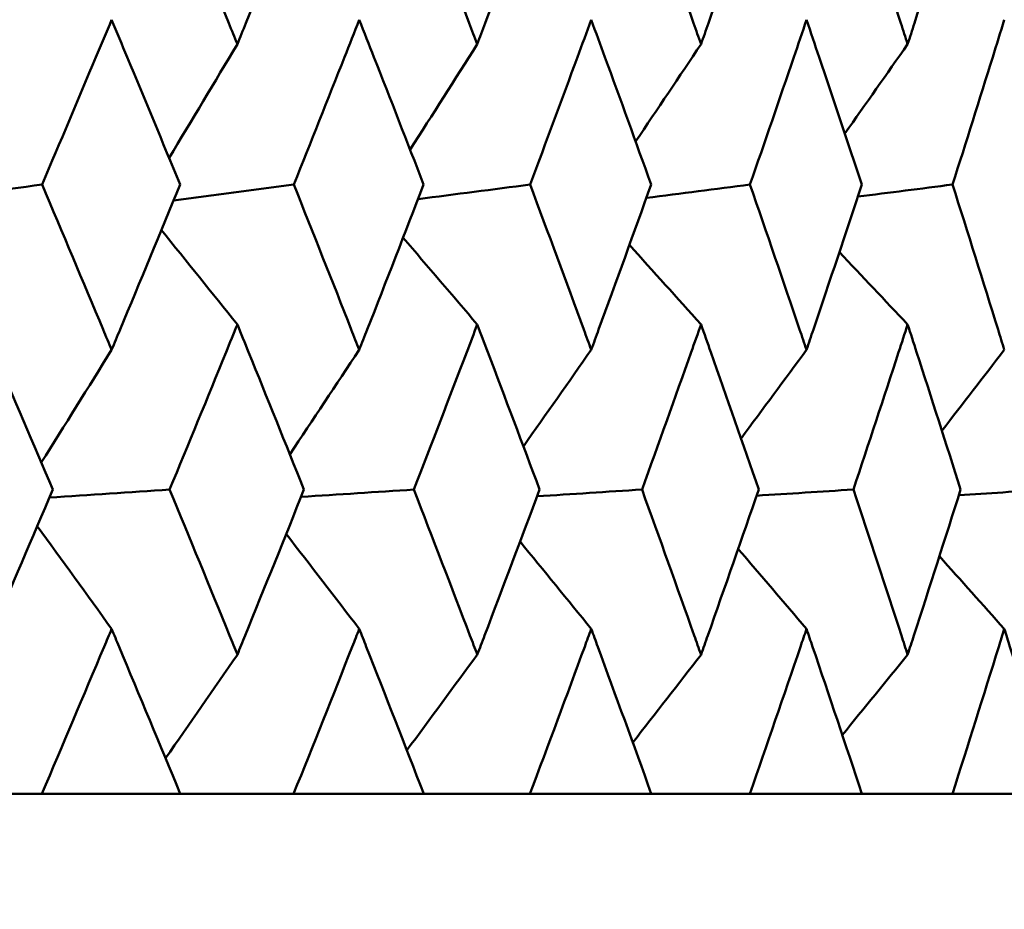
# Model space of a CAD drawing. Header units: millimetres. Extents: x 172 to 1631, y 500 to 2693.
# Tile 125 of 218: x 697.45 to 701.01, y 730.28 to 733.5. Entities that reach past the tile are written whole.
import ezdxf

# ---------------------------------------------------------------- set-up
doc = ezdxf.new("R2010")
doc.units = ezdxf.units.MM
doc.header["$LTSCALE"] = 10
doc.layers.add('Widoczne (ISO)', color=7, linetype='Continuous', lineweight=50)

msp = doc.modelspace()

# ---------------------------------------------------------------- linework, layer by layer
at = {"layer": 'Widoczne (ISO)'}
for p, q in [((697.529, 730.6986), (697.094, 730.6986)), ((697.529, 730.6986), (698.0304, 730.6986)), ((698.4409, 730.6986), (698.0304, 730.6986)), ((698.4409, 730.6986), (698.9124, 730.6986)), ((699.2968, 730.6986), (698.9124, 730.6986)), ((699.2968, 730.6986), (699.7364, 730.6986)), ((700.0933, 730.6986), (699.7364, 730.6986)), ((700.0933, 730.6986), (700.4993, 730.6986)), ((700.8271, 730.6986), (700.4993, 730.6986)), ((700.8271, 730.6986), (701.198, 730.6986))]:
    msp.add_line(p, q, dxfattribs=at)
msp.add_circle((684.2343, 768.6986), 50, dxfattribs=at)
for points, knots in [([(697.3128, 733.4152), (697.3237, 733.4404), (697.3345, 733.4657), (697.4198, 733.665), (697.4937, 733.8391), (697.5672, 734.0132)], [0.06686277, 0.06686277, 0.06686277, 0.06686277, 0.07557848, 0.07557848, 0.13558897, 0.13558897, 0.13558897, 0.13558897]), ([(697.9933, 734.0132), (698.0648, 733.8391), (698.1358, 733.6651), (698.2166, 733.4658), (698.2269, 733.4405), (698.2371, 733.4152)], [0.01556037, 0.01556037, 0.01556037, 0.01556037, 0.07555527, 0.07555527, 0.08428623, 0.08428623, 0.08428623, 0.08428623]), ([(698.2371, 733.4152), (698.2473, 733.4404), (698.2576, 733.4657), (698.338, 733.665), (698.4077, 733.8391), (698.4769, 734.0132)], [0.06686277, 0.06686277, 0.06686277, 0.06686277, 0.07557848, 0.07557848, 0.13558897, 0.13558897, 0.13558897, 0.13558897]), ([(698.8775, 734.0132), (698.9447, 733.8391), (699.0112, 733.6651), (699.0869, 733.4658), (699.0965, 733.4405), (699.1061, 733.4152)], [0.01556037, 0.01556037, 0.01556037, 0.01556037, 0.07555527, 0.07555527, 0.08428623, 0.08428623, 0.08428623, 0.08428623]), ([(699.1061, 733.4152), (699.1157, 733.4404), (699.1253, 733.4657), (699.2006, 733.665), (699.2658, 733.8391), (699.3305, 734.0132)], [0.06686277, 0.06686277, 0.06686277, 0.06686277, 0.07557848, 0.07557848, 0.13558897, 0.13558897, 0.13558897, 0.13558897]), ([(699.704, 734.0132), (699.7665, 733.8391), (699.8284, 733.6651), (699.8986, 733.4658), (699.9076, 733.4405), (699.9165, 733.4152)], [0.01556037, 0.01556037, 0.01556037, 0.01556037, 0.07555527, 0.07555527, 0.08428623, 0.08428623, 0.08428623, 0.08428623]), ([(699.9165, 733.4152), (699.9253, 733.4404), (699.9342, 733.4657), (700.0041, 733.665), (700.0646, 733.8391), (700.1244, 734.0132)], [0.06686277, 0.06686277, 0.06686277, 0.06686277, 0.07557848, 0.07557848, 0.13558897, 0.13558897, 0.13558897, 0.13558897]), ([(700.4694, 734.0132), (700.527, 733.8391), (700.5839, 733.6651), (700.6485, 733.4658), (700.6567, 733.4405), (700.6649, 733.4152)], [0.01556037, 0.01556037, 0.01556037, 0.01556037, 0.07555527, 0.07555527, 0.08428623, 0.08428623, 0.08428623, 0.08428623]), ([(700.6649, 733.4152), (700.6731, 733.4404), (700.6812, 733.4657), (700.7454, 733.665), (700.8008, 733.8391), (700.8556, 734.0132)], [0.06686277, 0.06686277, 0.06686277, 0.06686277, 0.07557848, 0.07557848, 0.13558897, 0.13558897, 0.13558897, 0.13558897]), ([(697.7817, 733.5039), (697.7628, 733.4588), (697.7439, 733.4137), (697.6602, 733.2145), (697.5952, 733.0604), (697.5297, 732.9064)], [0.04598621, 0.04598621, 0.04598621, 0.04598621, 0.06155279, 0.06155279, 0.11473062, 0.11473062, 0.11473062, 0.11473062]), ([(698.0297, 732.9064), (697.9663, 733.0604), (697.9024, 733.2145), (697.8194, 733.4137), (697.8005, 733.4588), (697.7817, 733.5039)], [0.00838421, 0.00838421, 0.00838421, 0.00838421, 0.06155515, 0.06155515, 0.07712864, 0.07712864, 0.07712864, 0.07712864]), ([(698.6787, 733.5039), (698.661, 733.4588), (698.6432, 733.4137), (698.5646, 733.2145), (698.5033, 733.0604), (698.4416, 732.9064)], [0.04598621, 0.04598621, 0.04598621, 0.04598621, 0.06155279, 0.06155279, 0.11473062, 0.11473062, 0.11473062, 0.11473062]), ([(698.9117, 732.9064), (698.8522, 733.0604), (698.7923, 733.2145), (698.7142, 733.4137), (698.6965, 733.4588), (698.6787, 733.5039)], [0.00838421, 0.00838421, 0.00838421, 0.00838421, 0.06155515, 0.06155515, 0.07712864, 0.07712864, 0.07712864, 0.07712864]), ([(699.5188, 733.5039), (699.5023, 733.4588), (699.4857, 733.4137), (699.4123, 733.2145), (699.3551, 733.0604), (699.2974, 732.9064)], [0.04598621, 0.04598621, 0.04598621, 0.04598621, 0.06155279, 0.06155279, 0.11473062, 0.11473062, 0.11473062, 0.11473062]), ([(699.7358, 732.9064), (699.6805, 733.0604), (699.6246, 733.2145), (699.5519, 733.4137), (699.5354, 733.4588), (699.5188, 733.5039)], [0.00838421, 0.00838421, 0.00838421, 0.00838421, 0.06155515, 0.06155515, 0.07712864, 0.07712864, 0.07712864, 0.07712864]), ([(700.2986, 733.5039), (700.2833, 733.4588), (700.268, 733.4137), (700.2002, 733.2145), (700.1472, 733.0604), (700.0938, 732.9064)], [0.04598621, 0.04598621, 0.04598621, 0.04598621, 0.06155279, 0.06155279, 0.11473062, 0.11473062, 0.11473062, 0.11473062]), ([(700.4987, 732.9064), (700.4477, 733.0604), (700.3963, 733.2145), (700.3291, 733.4137), (700.3139, 733.4588), (700.2986, 733.5039)], [0.00838421, 0.00838421, 0.00838421, 0.00838421, 0.06155515, 0.06155515, 0.07712864, 0.07712864, 0.07712864, 0.07712864]), ([(701.015, 733.5039), (701.001, 733.4588), (700.987, 733.4137), (700.925, 733.2145), (700.8766, 733.0604), (700.8276, 732.9064)], [0.04598621, 0.04598621, 0.04598621, 0.04598621, 0.06155279, 0.06155279, 0.11473062, 0.11473062, 0.11473062, 0.11473062]), ([(697.5297, 732.9064), (697.6039, 732.7312), (697.6776, 732.5561), (697.7612, 732.3565), (697.7714, 732.332), (697.7817, 732.3075)], [0.01044349, 0.01044349, 0.01044349, 0.01044349, 0.07085106, 0.07085106, 0.07930241, 0.07930241, 0.07930241, 0.07930241]), ([(697.7817, 732.3075), (697.7919, 732.332), (697.8021, 732.3564), (697.8853, 732.556), (697.9578, 732.7312), (698.0297, 732.9064)], [0.06241522, 0.06241522, 0.06241522, 0.06241522, 0.0708546, 0.0708546, 0.13127416, 0.13127416, 0.13127416, 0.13127416]), ([(698.4416, 732.9064), (698.5115, 732.7312), (698.5809, 732.5561), (698.6595, 732.3565), (698.6691, 732.332), (698.6787, 732.3075)], [0.01044349, 0.01044349, 0.01044349, 0.01044349, 0.07085106, 0.07085106, 0.07930241, 0.07930241, 0.07930241, 0.07930241]), ([(698.6787, 732.3075), (698.6884, 732.332), (698.698, 732.3564), (698.7762, 732.556), (698.8442, 732.7312), (698.9117, 732.9064)], [0.06241522, 0.06241522, 0.06241522, 0.06241522, 0.0708546, 0.0708546, 0.13127416, 0.13127416, 0.13127416, 0.13127416]), ([(699.2974, 732.9064), (699.3628, 732.7312), (699.4276, 732.5561), (699.5009, 732.3565), (699.5099, 732.332), (699.5188, 732.3075)], [0.01044349, 0.01044349, 0.01044349, 0.01044349, 0.07085106, 0.07085106, 0.07930241, 0.07930241, 0.07930241, 0.07930241]), ([(699.5188, 732.3075), (699.5278, 732.332), (699.5367, 732.3564), (699.6097, 732.556), (699.673, 732.7312), (699.7358, 732.9064)], [0.06241522, 0.06241522, 0.06241522, 0.06241522, 0.0708546, 0.0708546, 0.13127416, 0.13127416, 0.13127416, 0.13127416]), ([(700.0938, 732.9064), (700.1544, 732.7312), (700.2143, 732.5561), (700.282, 732.3565), (700.2903, 732.332), (700.2986, 732.3075)], [0.01044349, 0.01044349, 0.01044349, 0.01044349, 0.07085106, 0.07085106, 0.07930241, 0.07930241, 0.07930241, 0.07930241]), ([(700.2986, 732.3075), (700.3069, 732.332), (700.3151, 732.3564), (700.3825, 732.556), (700.4409, 732.7312), (700.4987, 732.9064)], [0.06241522, 0.06241522, 0.06241522, 0.06241522, 0.0708546, 0.0708546, 0.13127416, 0.13127416, 0.13127416, 0.13127416]), ([(700.8276, 732.9064), (700.8831, 732.7312), (700.938, 732.5561), (700.9998, 732.3565), (701.0074, 732.332), (701.015, 732.3075)], [0.01044349, 0.01044349, 0.01044349, 0.01044349, 0.07085106, 0.07085106, 0.07930241, 0.07930241, 0.07930241, 0.07930241]), ([(697.5686, 731.8012), (697.4982, 731.9672), (697.4273, 732.1331), (697.3416, 732.3325), (697.3272, 732.366), (697.3128, 732.3995)], [0.00418374, 0.00418374, 0.00418374, 0.00418374, 0.06147247, 0.06147247, 0.07302352, 0.07302352, 0.07302352, 0.07302352]), ([(698.2371, 732.3995), (698.2235, 732.366), (698.2099, 732.3326), (698.1286, 732.1332), (698.0605, 731.9672), (697.9919, 731.8012)], [0.04993807, 0.04993807, 0.04993807, 0.04993807, 0.0614821, 0.0614821, 0.11877783, 0.11877783, 0.11877783, 0.11877783]), ([(698.4783, 731.8012), (698.4119, 731.9672), (698.3451, 732.1331), (698.2643, 732.3325), (698.2507, 732.366), (698.2371, 732.3995)], [0.00418374, 0.00418374, 0.00418374, 0.00418374, 0.06147247, 0.06147247, 0.07302352, 0.07302352, 0.07302352, 0.07302352]), ([(699.1061, 732.3995), (699.0934, 732.366), (699.0807, 732.3326), (699.0045, 732.1332), (698.9406, 731.9672), (698.8763, 731.8012)], [0.04993807, 0.04993807, 0.04993807, 0.04993807, 0.0614821, 0.0614821, 0.11877783, 0.11877783, 0.11877783, 0.11877783]), ([(699.3317, 731.8012), (699.2697, 731.9672), (699.2072, 732.1331), (699.1316, 732.3325), (699.1189, 732.366), (699.1061, 732.3995)], [0.00418374, 0.00418374, 0.00418374, 0.00418374, 0.06147247, 0.06147247, 0.07302352, 0.07302352, 0.07302352, 0.07302352]), ([(699.9165, 732.3995), (699.9046, 732.366), (699.8928, 732.3326), (699.8221, 732.1332), (699.7627, 731.9672), (699.7028, 731.8012)], [0.04993807, 0.04993807, 0.04993807, 0.04993807, 0.0614821, 0.0614821, 0.11877783, 0.11877783, 0.11877783, 0.11877783]), ([(700.1256, 731.8012), (700.0682, 731.9672), (700.0103, 732.1331), (699.9401, 732.3325), (699.9283, 732.366), (699.9165, 732.3995)], [0.00418374, 0.00418374, 0.00418374, 0.00418374, 0.06147247, 0.06147247, 0.07302352, 0.07302352, 0.07302352, 0.07302352]), ([(700.6649, 732.3995), (700.654, 732.366), (700.6432, 732.3326), (700.5782, 732.1332), (700.5235, 731.9672), (700.4683, 731.8012)], [0.04993807, 0.04993807, 0.04993807, 0.04993807, 0.0614821, 0.0614821, 0.11877783, 0.11877783, 0.11877783, 0.11877783]), ([(700.8567, 731.8012), (700.8041, 731.9672), (700.751, 732.1331), (700.6866, 732.3325), (700.6758, 732.366), (700.6649, 732.3995)], [0.00418374, 0.00418374, 0.00418374, 0.00418374, 0.06147247, 0.06147247, 0.07302352, 0.07302352, 0.07302352, 0.07302352]), ([(697.3128, 731.2028), (697.3228, 731.226), (697.3328, 731.2493), (697.4186, 731.4487), (697.4939, 731.6249), (697.5686, 731.8012)], [0.05804162, 0.05804162, 0.05804162, 0.05804162, 0.06605559, 0.06605559, 0.12689392, 0.12689392, 0.12689392, 0.12689392]), ([(697.9919, 731.8012), (698.0647, 731.625), (698.1369, 731.4487), (698.2182, 731.2493), (698.2277, 731.2261), (698.2371, 731.2028)], [0.00523804, 0.00523804, 0.00523804, 0.00523804, 0.06606705, 0.06606705, 0.07409033, 0.07409033, 0.07409033, 0.07409033]), ([(698.2371, 731.2028), (698.2466, 731.226), (698.256, 731.2493), (698.3369, 731.4487), (698.4079, 731.6249), (698.4783, 731.8012)], [0.05804162, 0.05804162, 0.05804162, 0.05804162, 0.06605559, 0.06605559, 0.12689392, 0.12689392, 0.12689392, 0.12689392]), ([(698.8763, 731.8012), (698.9445, 731.625), (699.0123, 731.4487), (699.0884, 731.2493), (699.0973, 731.2261), (699.1061, 731.2028)], [0.00523804, 0.00523804, 0.00523804, 0.00523804, 0.06606705, 0.06606705, 0.07409033, 0.07409033, 0.07409033, 0.07409033]), ([(699.1061, 731.2028), (699.115, 731.226), (699.1238, 731.2493), (699.1996, 731.4487), (699.2659, 731.6249), (699.3317, 731.8012)], [0.05804162, 0.05804162, 0.05804162, 0.05804162, 0.06605559, 0.06605559, 0.12689392, 0.12689392, 0.12689392, 0.12689392]), ([(699.7028, 731.8012), (699.7664, 731.625), (699.8293, 731.4487), (699.9, 731.2493), (699.9082, 731.2261), (699.9165, 731.2028)], [0.00523804, 0.00523804, 0.00523804, 0.00523804, 0.06606705, 0.06606705, 0.07409033, 0.07409033, 0.07409033, 0.07409033]), ([(699.9165, 731.2028), (699.9247, 731.226), (699.9329, 731.2493), (700.0032, 731.4487), (700.0647, 731.6249), (700.1256, 731.8012)], [0.05804162, 0.05804162, 0.05804162, 0.05804162, 0.06605559, 0.06605559, 0.12689392, 0.12689392, 0.12689392, 0.12689392]), ([(700.4683, 731.8012), (700.5269, 731.625), (700.5848, 731.4487), (700.6498, 731.2493), (700.6573, 731.2261), (700.6649, 731.2028)], [0.00523804, 0.00523804, 0.00523804, 0.00523804, 0.06606705, 0.06606705, 0.07409033, 0.07409033, 0.07409033, 0.07409033]), ([(700.6649, 731.2028), (700.6724, 731.226), (700.68, 731.2493), (700.7445, 731.4487), (700.8009, 731.6249), (700.8567, 731.8012)], [0.05804162, 0.05804162, 0.05804162, 0.05804162, 0.06605559, 0.06605559, 0.12689392, 0.12689392, 0.12689392, 0.12689392]), ([(697.7817, 731.2962), (697.7726, 731.2747), (697.7636, 731.2531), (697.6799, 731.0539), (697.6047, 730.8763), (697.529, 730.6986)], [0.05393723, 0.05393723, 0.05393723, 0.05393723, 0.06137399, 0.06137399, 0.12273355, 0.12273355, 0.12273355, 0.12273355]), ([(698.0304, 730.6986), (697.957, 730.8762), (697.8831, 731.0539), (697.7997, 731.2531), (697.7907, 731.2747), (697.7817, 731.2962)], [0, 0, 0, 0, 0.06135239, 0.06135239, 0.06879633, 0.06879633, 0.06879633, 0.06879633]), ([(698.6787, 731.2962), (698.6703, 731.2747), (698.6618, 731.2531), (698.5831, 731.0539), (698.5123, 730.8763), (698.4409, 730.6986)], [0.05393723, 0.05393723, 0.05393723, 0.05393723, 0.06137399, 0.06137399, 0.12273355, 0.12273355, 0.12273355, 0.12273355]), ([(698.9124, 730.6986), (698.8435, 730.8762), (698.7741, 731.0539), (698.6957, 731.2531), (698.6872, 731.2747), (698.6787, 731.2962)], [0, 0, 0, 0, 0.06135239, 0.06135239, 0.06879633, 0.06879633, 0.06879633, 0.06879633]), ([(699.5188, 731.2962), (699.5109, 731.2747), (699.503, 731.2531), (699.4296, 731.0539), (699.3635, 730.8763), (699.2968, 730.6986)], [0.05393723, 0.05393723, 0.05393723, 0.05393723, 0.06137399, 0.06137399, 0.12273355, 0.12273355, 0.12273355, 0.12273355]), ([(699.7364, 730.6986), (699.6724, 730.8762), (699.6078, 731.0539), (699.5347, 731.2531), (699.5268, 731.2747), (699.5188, 731.2962)], [0, 0, 0, 0, 0.06135239, 0.06135239, 0.06879633, 0.06879633, 0.06879633, 0.06879633]), ([(700.2986, 731.2962), (700.2913, 731.2747), (700.284, 731.2531), (700.2162, 731.0539), (700.155, 730.8763), (700.0933, 730.6986)], [0.05393723, 0.05393723, 0.05393723, 0.05393723, 0.06137399, 0.06137399, 0.12273355, 0.12273355, 0.12273355, 0.12273355]), ([(700.4993, 730.6986), (700.4403, 730.8762), (700.3807, 731.0539), (700.3132, 731.2531), (700.3059, 731.2747), (700.2986, 731.2962)], [0, 0, 0, 0, 0.06135239, 0.06135239, 0.06879633, 0.06879633, 0.06879633, 0.06879633]), ([(701.015, 731.2962), (701.0083, 731.2747), (701.0016, 731.2531), (700.9396, 731.0539), (700.8837, 730.8763), (700.8271, 730.6986)], [0.05393723, 0.05393723, 0.05393723, 0.05393723, 0.06137399, 0.06137399, 0.12273355, 0.12273355, 0.12273355, 0.12273355]), ([(701.198, 730.6986), (701.1443, 730.8762), (701.09, 731.0539), (701.0283, 731.2531), (701.0217, 731.2747), (701.015, 731.2962)], [0, 0, 0, 0, 0.06135239, 0.06135239, 0.06879633, 0.06879633, 0.06879633, 0.06879633])]:
    msp.add_open_spline(points, degree=3, knots=knots, dxfattribs=at)
for points in [[(698.2371, 733.4152), (698.1549, 733.2775), (698.0725, 733.1401), (697.9899, 733.0029)], [(699.1061, 733.4152), (699.0252, 733.2875), (698.9441, 733.1601), (698.8628, 733.0329)], [(699.9165, 733.4152), (699.8377, 733.2974), (699.7587, 733.1797), (699.6796, 733.0623)], [(700.6649, 733.4152), (700.5892, 733.3071), (700.5133, 733.1992), (700.4373, 733.0914)], [(697.0662, 732.8442), (697.2207, 732.8649), (697.3752, 732.8856), (697.5297, 732.9064)], [(698.0062, 732.8491), (698.1513, 732.8682), (698.2964, 732.8873), (698.4416, 732.9064)], [(698.8914, 732.8538), (699.0268, 732.8713), (699.1621, 732.8888), (699.2974, 732.9064)], [(699.7186, 732.8583), (699.8437, 732.8743), (699.9687, 732.8903), (700.0938, 732.9064)], [(700.4843, 732.8627), (700.5988, 732.8772), (700.7132, 732.8918), (700.8276, 732.9064)], [(698.2371, 732.3995), (698.1455, 732.5136), (698.0537, 732.6277), (697.9619, 732.7416)], [(699.1061, 732.3995), (699.0166, 732.5044), (698.927, 732.6093), (698.8374, 732.714)], [(699.9165, 732.3995), (699.8301, 732.4956), (699.7436, 732.5916), (699.6571, 732.6875)], [(700.6649, 732.3995), (700.5825, 732.4869), (700.5001, 732.5743), (700.4175, 732.6616)], [(697.7817, 732.3075), (697.697, 732.171), (697.6121, 732.0348), (697.5271, 731.8989)], [(698.6787, 732.3075), (698.5951, 732.181), (698.5112, 732.0548), (698.4272, 731.9287)], [(699.5188, 732.3075), (699.4371, 732.1907), (699.3552, 732.0741), (699.2731, 731.9577)], [(700.2986, 732.3075), (700.2197, 732.2002), (700.1406, 732.0931), (700.0614, 731.9861)], [(701.015, 732.3075), (700.9397, 732.2096), (700.8644, 732.1119), (700.7889, 732.0143)], [(697.5564, 731.7724), (697.7015, 731.782), (697.8467, 731.7916), (697.9919, 731.8012)], [(698.4676, 731.7746), (698.6038, 731.7835), (698.74, 731.7924), (698.8763, 731.8012)], [(699.3226, 731.7768), (699.4493, 731.7849), (699.5761, 731.7931), (699.7028, 731.8012)], [(700.1178, 731.7789), (700.2347, 731.7863), (700.3515, 731.7938), (700.4683, 731.8012)], [(700.8503, 731.781), (700.9568, 731.7877), (701.0633, 731.7945), (701.1698, 731.8012)], [(697.7817, 731.2962), (697.692, 731.4207), (697.6023, 731.545), (697.5125, 731.6691)], [(698.6787, 731.2962), (698.5906, 731.4111), (698.5023, 731.5258), (698.4139, 731.6404)], [(699.5188, 731.2962), (699.433, 731.4018), (699.3471, 731.5074), (699.2612, 731.6127)], [(700.2986, 731.2962), (700.2161, 731.3929), (700.1335, 731.4894), (700.0509, 731.5858)], [(701.015, 731.2962), (700.9366, 731.384), (700.8583, 731.4718), (700.7798, 731.5594)], [(698.2371, 731.2028), (698.1506, 731.0776), (698.0639, 730.9525), (697.977, 730.8277)], [(699.1061, 731.2028), (699.0213, 731.0872), (698.9362, 730.9717), (698.8511, 730.8564)], [(699.9165, 731.2028), (699.8342, 731.0965), (699.7518, 730.9903), (699.6693, 730.8843)], [(700.6649, 731.2028), (700.5861, 731.1057), (700.5072, 731.0086), (700.4282, 730.9117)]]:
    msp.add_open_spline(points, degree=3, dxfattribs=at)

doc.saveas('drawing.dxf')
